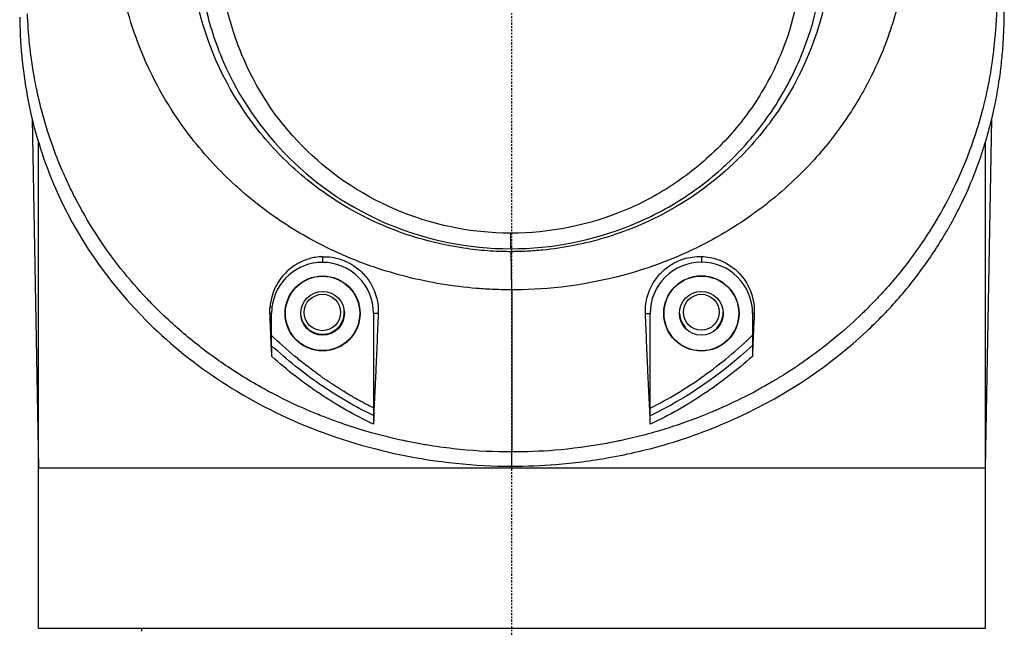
# Model space of a CAD drawing. Header units: millimetres. Extents: x 0 to 3390, y 0 to 1680.
# Tile 48 of 194: x 507 to 575, y 1146 to 1188. Entities that reach past the tile are written whole.
import ezdxf

# ---------------------------------------------------------------- set-up
doc = ezdxf.new("R2010")
doc.units = ezdxf.units.MM
doc.header["$LTSCALE"] = 0.2
doc.linetypes.add('CENTER2', pattern=[1.125, 0.75, -0.125, 0.125, -0.125])
doc.layers.add('02_Center Line', color=1, linetype='CENTER2')

# ---------------------------------------------------------------- blocks, each defined once
blk = doc.blocks.new('A$C15ab5bb0')
for p, q in [((20.648, 772.651), (20.648, 772.651)), ((-20.602, 772.101), (-20.602, 772.101)), ((18.806, 771.388), (18.804, 771.388)), ((20.249, 771.388), (20.248, 771.388)), ((18.372, 770.276), (18.369, 770.276)), ((19.822, 770.276), (19.822, 770.276)), ((16.679, 767.139), (16.678, 767.139)), ((-18.161, 766.901), (-18.161, 766.901)), ((18.045, 766.898), (18.045, 766.898)), ((-32.935, 766.048), (-32.5, 742.1)), ((15.851, 765.983), (15.851, 765.984)), ((32.5, 742.1), (32.934, 766.026)), ((-32.5, 731.1), (-32.5, 764.451)), ((14.677, 764.601), (14.676, 764.601)), ((32.5, 731.1), (32.5, 764.431)), ((15.436, 763.632), (15.436, 763.633)), ((14.247, 762.501), (14.246, 762.501)), ((14.794, 763.001), (14.795, 763.001)), ((9.394, 760.551), (9.394, 760.551)), ((-0.076, 757.136), (-0.076, 758.202)), ((-12.997, 756.589), (-12.997, 756.2)), ((-0.001, 754.317), (-0.058, 756.935)), ((13.004, 756.607), (13.004, 756.218)), ((-16.602, 753.149), (-16.471, 753.132)), ((-16.601, 753.155), (-16.47, 753.138)), ((-16.47, 753.138), (-16.471, 753.132)), ((-16.498, 752.7), (-16.61, 752.7)), ((-16.498, 751.187), (-16.498, 752.7)), ((-9.179, 752.7), (-9.497, 752.7)), ((-9.497, 752.7), (-9.497, 746.213)), ((9.167, 752.7), (9.486, 752.7)), ((9.486, 746.206), (9.486, 752.7)), ((16.521, 752.7), (16.521, 751.206)), ((16.632, 752.7), (16.521, 752.7)), ((-32.5, 742.1), (32.5, 742.1)), ((-32.5, 731.1), (32.5, 731.1)), ((-25.393, 730.9), (-25.393, 731.1))]:
    blk.add_line(p, q)
for centre, radius in [((-12.997, 752.7), 2.571), ((-12.997, 752.7), 2.55), ((13.003, 752.7), 2.584), ((13.003, 752.7), 2.563), ((-12.998, 752.7), 1.5), ((-13.007, 752.765), 1.25), ((13.003, 752.7), 1.5), ((13.001, 752.783), 1.229)]:
    blk.add_circle(centre, radius)
for centre, radius, start, end in [((-12.997, 752.7), 3.5, 90.00028, 172.80733), ((-12.997, 752.7), 3.5, 0.00038, 89.99962), ((13.003, 752.7), 3.518, 89.99578, 179.99969), ((13.003, 752.7), 3.518, 0.00035, 89.99512), ((-12.997, 752.7), 3.5, 172.8983, 179.99982), ((-13.007, 752.765), 1.5, 189.22975, 6.72969), ((13.001, 752.783), 1.5, 183.47592, 224.31863), ((13.001, 752.783), 1.5, 314.31863, 0.30917)]:
    blk.add_arc(centre, radius, start, end)
for centre, major_axis, ratio, start_param, end_param in [((0.023, 827.332), (-0.003, 104.002), 0.000342, 2.349074, 2.513302), ((-15.215, 749.8), (0, 1), 0.736101, 0.806472, 0.807097), ((0.019, 827.332), (0.059, 104.003), 0.00053, 3.753779, 3.769884)]:
    blk.add_ellipse(centre, major_axis=major_axis, ratio=ratio, start_param=start_param, end_param=end_param)
for points, knots in [([(0.003, 808.886), (4.731, 808.886), (9.518, 807.857), (13.886, 805.85), (13.899, 805.845), (13.911, 805.839), (13.923, 805.833), (16.094, 804.833), (18.141, 803.601), (20.027, 802.179), (20.975, 801.463), (21.882, 800.7), (22.744, 799.892), (23.175, 799.489), (23.595, 799.074), (24.003, 798.649), (24.207, 798.437), (24.407, 798.222), (24.605, 798.004), (24.704, 797.896), (24.802, 797.786), (24.9, 797.676), (24.997, 797.566), (25.057, 797.498), (25.189, 797.344), (25.227, 797.301), (25.265, 797.257), (25.302, 797.213), (27.059, 795.152), (28.365, 793.114), (29.351, 791.26), (29.522, 790.939), (29.683, 790.622), (29.836, 790.312), (30.361, 789.243), (30.781, 788.244), (31.124, 787.333), (31.295, 786.877), (31.446, 786.443), (31.582, 786.033), (31.649, 785.828), (31.713, 785.628), (31.772, 785.435), (31.802, 785.338), (31.831, 785.243), (31.859, 785.15), (31.873, 785.103), (31.887, 785.056), (31.9, 785.01), (31.914, 784.964), (31.915, 784.961), (31.941, 784.873), (31.972, 784.765), (32.002, 784.658), (32.032, 784.552), (32.194, 783.97), (32.327, 783.432), (32.439, 782.94), (32.505, 782.65), (32.563, 782.375), (32.615, 782.118), (32.641, 781.989), (32.665, 781.864), (32.688, 781.744), (32.711, 781.623), (32.723, 781.559), (32.752, 781.395), (32.777, 781.259), (32.8, 781.126), (32.821, 780.996), (32.852, 780.812), (32.881, 780.634), (32.907, 780.461), (32.952, 780.167), (32.986, 779.925), (33.024, 779.629), (33.043, 779.48), (33.062, 779.33), (33.079, 779.185), (33.087, 779.113), (33.095, 779.039), (33.103, 778.965), (33.111, 778.891), (33.121, 778.787), (33.126, 778.742), (33.143, 778.562), (33.183, 778.07), (33.197, 777.861), (33.206, 777.735), (33.215, 777.586), (33.225, 777.405), (33.231, 777.285), (33.237, 777.152), (33.244, 777.001), (33.252, 776.812), (33.257, 776.651), (33.261, 776.515), (33.264, 776.446), (33.265, 776.384), (33.267, 776.328), (33.269, 776.271), (33.269, 776.252), (33.271, 776.176), (33.275, 776.046), (33.278, 775.92), (33.281, 775.798), (33.291, 775.356), (33.297, 774.973), (33.296, 774.686), (33.295, 774.592), (33.294, 774.477), (33.292, 774.359), (33.29, 774.247), (33.288, 774.133), (33.285, 774.033), (33.28, 773.827), (33.272, 773.588), (33.264, 773.387), (33.256, 773.186), (33.246, 772.979), (33.234, 772.763), (33.227, 772.656), (33.221, 772.546), (33.213, 772.435), (33.206, 772.323), (33.196, 772.185), (33.189, 772.095), (33.179, 771.959), (33.168, 771.819), (33.155, 771.677), (33.102, 771.078), (33.028, 770.431), (32.924, 769.738), (32.859, 769.31), (32.783, 768.864), (32.692, 768.401), (32.646, 768.17), (32.597, 767.934), (32.544, 767.694), (32.517, 767.574), (32.489, 767.453), (32.461, 767.331), (32.432, 767.209), (32.396, 767.061), (32.371, 766.962), (32.333, 766.808), (32.293, 766.653), (32.252, 766.497), (32.078, 765.847), (31.878, 765.185), (31.645, 764.51), (31.501, 764.092), (31.345, 763.67), (31.175, 763.244), (31.091, 763.03), (31.003, 762.816), (30.911, 762.601), (30.819, 762.386), (30.715, 762.149), (30.626, 761.953), (30.561, 761.809), (30.494, 761.665), (30.426, 761.522), (29.749, 760.094), (28.933, 758.672), (27.96, 757.274), (27.424, 756.505), (26.841, 755.744), (26.206, 754.995), (25.889, 754.62), (25.559, 754.248), (25.215, 753.88), (25.043, 753.696), (24.868, 753.513), (24.69, 753.331), (24.512, 753.149), (24.3, 752.938), (24.145, 752.787), (24.047, 752.691), (23.946, 752.595), (23.844, 752.497), (23.301, 751.982), (22.701, 751.45), (22.037, 750.908), (21.642, 750.586), (21.224, 750.26), (20.781, 749.933), (20.559, 749.77), (20.332, 749.606), (20.097, 749.442), (19.98, 749.36), (19.861, 749.278), (19.741, 749.196), (19.681, 749.155), (19.62, 749.114), (19.559, 749.073), (19.498, 749.032), (19.407, 748.971), (19.374, 748.95), (19.115, 748.779), (18.763, 748.55), (18.308, 748.273), (18.08, 748.134), (17.827, 747.983), (17.546, 747.822), (17.265, 747.661), (16.925, 747.473), (16.618, 747.308), (16.002, 746.98), (15.439, 746.704), (14.938, 746.471), (14.688, 746.355), (14.453, 746.249), (14.234, 746.153), (14.125, 746.106), (14.02, 746.06), (13.919, 746.017), (13.869, 745.996), (13.819, 745.975), (13.771, 745.955), (13.723, 745.934), (13.704, 745.926), (13.63, 745.895), (13.488, 745.836), (13.346, 745.779), (13.206, 745.723), (12.158, 745.303), (11.14, 744.956), (10.169, 744.667), (9.619, 744.503), (9.083, 744.358), (8.564, 744.23), (8.305, 744.166), (8.051, 744.106), (7.8, 744.05), (7.675, 744.022), (7.552, 743.995), (7.429, 743.969), (7.306, 743.943), (7.214, 743.924), (7.064, 743.894), (6.88, 743.857), (6.695, 743.821), (6.511, 743.787), (5.313, 743.566), (4.118, 743.409), (2.94, 743.313), (1.947, 743.231), (0.966, 743.203), (0.004, 743.194)], [0.0000001, 0.0000001, 0.0000001, 0.0000001, 0.125, 0.125, 0.125, 0.1253503, 0.1253503, 0.1253503, 0.1875, 0.1875, 0.1875, 0.21875, 0.21875, 0.21875, 0.234375, 0.234375, 0.234375, 0.2421875, 0.2421875, 0.2421875, 0.2460937, 0.2460937, 0.2460937, 0.25, 0.25, 0.25, 0.2511149, 0.2511149, 0.2511149, 0.3034243, 0.3034243, 0.3034243, 0.3125, 0.3125, 0.3125, 0.34375, 0.34375, 0.34375, 0.359375, 0.359375, 0.359375, 0.3671875, 0.3671875, 0.3671875, 0.3710937, 0.3710937, 0.3710937, 0.3730469, 0.3730469, 0.3730469, 0.375, 0.375, 0.375, 0.3773995, 0.3773995, 0.3773995, 0.390625, 0.390625, 0.390625, 0.3984375, 0.3984375, 0.3984375, 0.4023437, 0.4023437, 0.4023437, 0.40625, 0.40625, 0.40625, 0.409484, 0.409484, 0.409484, 0.4140625, 0.4140625, 0.4140625, 0.421875, 0.421875, 0.421875, 0.4257812, 0.4257812, 0.4257812, 0.4277344, 0.4277344, 0.4277344, 0.4296875, 0.4296875, 0.4296875, 0.4375, 0.4375, 0.4375, 0.4422156, 0.4422156, 0.4422156, 0.4453125, 0.4453125, 0.4453125, 0.4492187, 0.4492187, 0.4492187, 0.4511719, 0.4511719, 0.4511719, 0.453125, 0.453125, 0.453125, 0.4564958, 0.4564958, 0.4564958, 0.46875, 0.46875, 0.46875, 0.4727702, 0.4727702, 0.4727702, 0.4765625, 0.4765625, 0.4765625, 0.484375, 0.484375, 0.484375, 0.4921875, 0.4921875, 0.4921875, 0.4960937, 0.4960937, 0.4960937, 0.5, 0.5, 0.5, 0.5059836, 0.5059836, 0.5059836, 0.53125, 0.53125, 0.53125, 0.546875, 0.546875, 0.546875, 0.5546875, 0.5546875, 0.5546875, 0.5585937, 0.5585937, 0.5585937, 0.5625, 0.5625, 0.5625, 0.5685376, 0.5685376, 0.5685376, 0.59375, 0.59375, 0.59375, 0.609375, 0.609375, 0.609375, 0.6171875, 0.6171875, 0.6171875, 0.625, 0.625, 0.625, 0.6307049, 0.6307049, 0.6307049, 0.6875, 0.6875, 0.6875, 0.71875, 0.71875, 0.71875, 0.734375, 0.734375, 0.734375, 0.7421875, 0.7421875, 0.7421875, 0.75, 0.75, 0.75, 0.7549609, 0.7549609, 0.7549609, 0.78125, 0.78125, 0.78125, 0.796875, 0.796875, 0.796875, 0.8046875, 0.8046875, 0.8046875, 0.8085937, 0.8085937, 0.8085937, 0.8105469, 0.8105469, 0.8105469, 0.8125, 0.8125, 0.8125, 0.828125, 0.828125, 0.828125, 0.8359375, 0.8359375, 0.8359375, 0.84375, 0.84375, 0.84375, 0.859375, 0.859375, 0.859375, 0.8671875, 0.8671875, 0.8671875, 0.8710937, 0.8710937, 0.8710937, 0.8730469, 0.8730469, 0.8730469, 0.875, 0.875, 0.875, 0.8787021, 0.8787021, 0.8787021, 0.90625, 0.90625, 0.90625, 0.921875, 0.921875, 0.921875, 0.9296875, 0.9296875, 0.9296875, 0.9335937, 0.9335937, 0.9335937, 0.9375, 0.9375, 0.9375, 0.9423203, 0.9423203, 0.9423203, 0.9736147, 0.9736147, 0.9736147, 0.9999996, 0.9999996, 0.9999996, 0.9999996]), ([(-0.076, 797.531), (2.427, 797.534), (4.938, 797.046), (8.443, 795.671), (9.57, 795.106), (11.162, 794.116), (12.194, 793.406), (13.622, 792.212), (16.191, 789.614), (19.039, 784.94), (20.364, 777.849), (19.215, 771.706), (16.874, 767.189), (14.362, 764.083), (11.281, 761.528), (8.933, 760.265), (5.252, 758.729), (2.588, 758.205), (-0.076, 758.202)], [0, 0, 0, 0, 0.121417, 0.121417, 0.182126, 0.182126, 0.21248, 0.242835, 0.273189, 0.388556, 0.503923, 0.61929, 0.684828, 0.747863, 0.810897, 0.873931, 0.873931, 1, 1, 1, 1]), ([(-0.076, 757.136), (2.735, 757.132), (5.543, 757.688), (8.144, 758.737), (9.444, 759.261), (10.693, 759.914), (11.862, 760.681), (13.031, 761.448), (14.12, 762.33), (15.117, 763.312), (16.115, 764.295), (17.021, 765.378), (17.807, 766.539), (18.625, 767.745), (19.315, 769.035), (19.865, 770.379), (20.834, 772.744), (21.372, 775.277), (21.432, 777.835), (21.491, 780.392), (21.071, 782.975), (20.207, 785.4), (19.342, 787.824), (18.033, 790.091), (16.357, 792.052), (15.916, 792.569), (15.45, 793.064), (14.953, 793.535), (14.688, 793.786), (14.414, 794.031), (14.133, 794.268)], [0, 0, 0, 0, 0.163017, 0.163017, 0.163017, 0.244525, 0.244525, 0.244525, 0.326033, 0.326033, 0.326033, 0.407542, 0.407542, 0.407542, 0.492288, 0.492288, 0.492288, 0.641466, 0.641466, 0.641466, 0.790644, 0.790644, 0.790644, 0.939823, 0.939823, 0.939823, 0.979073, 0.979073, 0.979073, 1, 1, 1, 1]), ([(-15.088, 793.518), (-18.331, 790.414), (-21.148, 785.006), (-21.681, 777.826), (-21.184, 773.803), (-19.526, 768.646), (-15.61, 762.952), (-8.601, 758.282), (-2.979, 757.137), (-0.076, 757.136)], [0, 0, 0, 0, 0.264213, 0.344715, 0.425217, 0.50572, 0.666724, 0.827729, 1, 1, 1, 1]), ([(-0.076, 758.202), (-2.83, 758.204), (-8.142, 759.32), (-14.773, 763.849), (-18.293, 769.217), (-19.775, 774.059), (-20.15, 777.841), (-19.509, 784.437), (-16.789, 789.369), (-13.733, 792.162)], [0, 0, 0, 0, 0.172271, 0.333276, 0.49428, 0.574783, 0.655285, 0.735787, 1, 1, 1, 1]), ([(-0.058, 756.935), (-0.116, 756.935), (-0.124, 756.935), (-0.191, 756.935), (-0.224, 756.935), (-0.326, 756.936), (-0.394, 756.937), (-0.597, 756.94), (-0.732, 756.944), (-1.138, 756.958), (-1.409, 756.973), (-2.219, 757.032), (-2.758, 757.092), (-4.366, 757.328), (-5.426, 757.563), (-8.586, 758.506), (-10.536, 759.419), (-13.519, 761.387), (-14.634, 762.293), (-16.668, 764.302), (-17.586, 765.403), (-20.163, 769.202), (-21.16, 771.902), (-21.961, 775.762), (-22.113, 777.218), (-22.113, 778.675)], [-2.883886, -2.883886, -2.883886, -2.883886, -2.876396, -2.876396, -2.868629, -2.868629, -2.853095, -2.853095, -2.822027, -2.822027, -2.759888, -2.759888, -2.635631, -2.635631, -2.387201, -2.387201, -1.879049, -1.879049, -1.53884, -1.53884, -1.198629, -1.198629, -0.443216, -0.443216, 0, 0, 0, 0]), ([(21.998, 778.675), (21.998, 778.617), (21.998, 778.61), (21.998, 778.544), (21.998, 778.511), (21.997, 778.411), (21.996, 778.344), (21.992, 778.143), (21.988, 778.01), (21.973, 777.609), (21.958, 777.342), (21.897, 776.543), (21.837, 776.011), (21.596, 774.424), (21.356, 773.379), (20.412, 770.314), (19.481, 768.364), (17.468, 765.4), (16.552, 764.301), (14.064, 761.844), (11.77, 759.971), (7.075, 758.059), (5.681, 757.643), (3.549, 757.222), (2.831, 757.115), (1.75, 757.008), (1.388, 756.981), (0.845, 756.954), (0.664, 756.947), (0.393, 756.94), (0.302, 756.938), (0.166, 756.936), (0.121, 756.936), (0.032, 756.935), (0.021, 756.935), (-0.058, 756.935)], [-9.193173, -9.193173, -9.193173, -9.193173, -9.161321, -9.161321, -9.128463, -9.128463, -9.062747, -9.062747, -8.931321, -8.931321, -8.668468, -8.668468, -8.142716, -8.142716, -7.091174, -7.091174, -4.99266, -4.99266, -3.608337, -3.608337, -1.601436, -1.601436, -0.800501, -0.800501, -0.399952, -0.399952, -0.199641, -0.199641, -0.099489, -0.099489, -0.04942, -0.04942, -0.024389, -0.024389, -0.000259, -0.000259, -0.000259, -0.000259]), ([(-0.001, 754.317), (-0.019, 754.317), (-0.045, 754.317), (-0.102, 754.317), (-0.127, 754.317), (-0.203, 754.317), (-0.253, 754.318), (-0.405, 754.319), (-0.506, 754.321), (-0.809, 754.327), (-1.011, 754.333), (-1.616, 754.358), (-2.019, 754.382), (-3.226, 754.481), (-4.028, 754.579), (-6.411, 754.972), (-7.972, 755.364), (-10.499, 756.231), (-11.486, 756.634), (-13.727, 757.703), (-14.955, 758.411), (-16.785, 759.666), (-17.428, 760.152), (-18.356, 760.92), (-18.658, 761.183), (-20.064, 762.461), (-21.083, 763.56), (-22.341, 765.18), (-22.669, 765.633), (-24.081, 767.721), (-24.984, 769.461), (-26.02, 772.195), (-26.311, 773.126), (-26.783, 775.016), (-26.963, 775.974), (-27.087, 776.94)], [0, 0, 0, 0, 0.005693, 0.005693, 0.010345, 0.010345, 0.019647, 0.019647, 0.038252, 0.038252, 0.075468, 0.075468, 0.149756, 0.149756, 0.298041, 0.298041, 0.593764, 0.593764, 0.790619, 0.790619, 1.053199, 1.053199, 1.203349, 1.203349, 1.278016, 1.278016, 1.558633, 1.558633, 1.664004, 1.664004, 2.034087, 2.034087, 2.219517, 2.219517, 2.405336, 2.405336, 2.405336, 2.405336]), ([(27.091, 776.977), (27.087, 776.945), (27.081, 776.903), (27.069, 776.81), (27.064, 776.769), (27.046, 776.644), (27.035, 776.561), (26.998, 776.311), (26.972, 776.145), (26.889, 775.649), (26.826, 775.319), (26.619, 774.333), (26.455, 773.681), (26.137, 772.607), (25.998, 772.181), (25.648, 771.196), (25.427, 770.641), (24.867, 769.363), (24.512, 768.649), (23.605, 767.022), (23.027, 766.125), (22.033, 764.774), (21.654, 764.296), (20.806, 763.3), (20.331, 762.787), (19.271, 761.729), (18.679, 761.19), (17.753, 760.421), (17.437, 760.171), (16.512, 759.472), (15.889, 759.041), (14.126, 757.929), (12.951, 757.304), (11.275, 756.562), (10.812, 756.372), (9.526, 755.883), (8.692, 755.61), (4.622, 754.483), (1.827, 754.317), (-0.001, 754.317)], [0.000001, 0.000001, 0.000001, 0.000001, 0.009888, 0.009888, 0.017988, 0.017988, 0.034185, 0.034185, 0.066578, 0.066578, 0.131264, 0.131264, 0.260435, 0.260435, 0.346463, 0.346463, 0.461051, 0.461051, 0.613722, 0.613722, 0.817174, 0.817174, 0.933238, 0.933238, 1.065791, 1.065791, 1.217139, 1.217139, 1.293192, 1.293192, 1.435694, 1.435694, 1.685053, 1.685053, 1.778495, 1.778495, 1.942057, 1.942057, 2.564861, 2.564861, 2.564861, 2.564861]), ([(0.003, 742.217), (1.007, 742.23), (2.011, 742.26), (3.007, 742.338), (4.239, 742.436), (5.459, 742.592), (6.659, 742.806), (8.049, 743.053), (9.409, 743.376), (10.727, 743.769), (11.678, 744.053), (12.605, 744.371), (13.505, 744.721), (14.199, 744.991), (14.876, 745.279), (15.535, 745.584), (18.958, 747.165), (21.909, 749.196), (24.338, 751.463), (25.137, 752.209), (25.881, 752.981), (26.572, 753.775), (27.27, 754.576), (27.913, 755.4), (28.504, 756.243), (28.8, 756.664), (29.082, 757.09), (29.352, 757.521), (29.486, 757.736), (29.618, 757.952), (29.746, 758.169), (29.81, 758.278), (29.873, 758.387), (29.936, 758.496), (29.967, 758.55), (29.998, 758.605), (30.029, 758.659), (30.06, 758.714), (30.072, 758.735), (30.121, 758.824), (30.441, 759.4), (30.715, 759.938), (30.952, 760.435), (31.296, 761.156), (31.562, 761.791), (31.773, 762.333), (31.952, 762.79), (32.091, 763.18), (32.201, 763.502), (32.256, 763.663), (32.303, 763.807), (32.344, 763.933), (32.365, 763.996), (32.383, 764.055), (32.4, 764.109), (32.409, 764.137), (32.417, 764.163), (32.425, 764.188), (32.429, 764.2), (32.43, 764.204), (32.432, 764.211), (32.435, 764.219), (32.438, 764.23), (32.447, 764.259), (32.563, 764.631), (32.67, 765.005), (32.77, 765.381), (32.921, 765.946), (33.054, 766.515), (33.17, 767.088), (33.267, 767.566), (33.352, 768.046), (33.426, 768.53), (33.463, 768.772), (33.498, 769.015), (33.529, 769.259), (33.545, 769.381), (33.56, 769.503), (33.574, 769.625), (33.581, 769.687), (33.588, 769.748), (33.595, 769.809), (33.602, 769.871), (33.604, 769.896), (33.615, 769.994), (33.636, 770.195), (33.654, 770.388), (33.67, 770.571), (33.715, 771.098), (33.742, 771.55), (33.759, 771.926), (33.771, 772.18), (33.778, 772.399), (33.783, 772.581), (33.786, 772.672), (33.788, 772.754), (33.79, 772.827), (33.791, 772.864), (33.791, 772.898), (33.792, 772.93), (33.792, 772.962), (33.793, 772.967), (33.794, 773.018), (33.795, 773.109), (33.796, 773.208), (33.797, 773.314), (33.798, 773.445), (33.797, 773.587), (33.797, 773.741), (33.796, 773.881), (33.794, 774.031), (33.792, 774.191), (33.79, 774.352), (33.788, 774.487), (33.785, 774.705), (33.785, 774.738), (33.784, 774.771), (33.784, 774.803), (33.774, 775.521), (33.769, 776.08), (33.759, 776.429), (33.758, 776.48), (33.757, 776.526), (33.754, 776.567)], [0.0000008, 0.0000008, 0.0000008, 0.0000008, 0.0454514, 0.0454514, 0.0454514, 0.1016415, 0.1016415, 0.1016415, 0.1668041, 0.1668041, 0.1668041, 0.2137784, 0.2137784, 0.2137784, 0.25, 0.25, 0.25, 0.4381191, 0.4381191, 0.4381191, 0.5, 0.5, 0.5, 0.5625, 0.5625, 0.5625, 0.59375, 0.59375, 0.59375, 0.609375, 0.609375, 0.609375, 0.6171875, 0.6171875, 0.6171875, 0.6210938, 0.6210938, 0.6210938, 0.625, 0.625, 0.625, 0.6504821, 0.6504821, 0.6504821, 0.6875, 0.6875, 0.6875, 0.71875, 0.71875, 0.71875, 0.734375, 0.734375, 0.734375, 0.7421875, 0.7421875, 0.7421875, 0.7460938, 0.7460938, 0.7460938, 0.7480469, 0.7480469, 0.7480469, 0.75, 0.75, 0.75, 0.7749656, 0.7749656, 0.7749656, 0.8125, 0.8125, 0.8125, 0.84375, 0.84375, 0.84375, 0.859375, 0.859375, 0.859375, 0.8671875, 0.8671875, 0.8671875, 0.8710938, 0.8710938, 0.8710938, 0.875, 0.875, 0.875, 0.8830858, 0.8830858, 0.8830858, 0.90625, 0.90625, 0.90625, 0.921875, 0.921875, 0.921875, 0.9296875, 0.9296875, 0.9296875, 0.9335938, 0.9335938, 0.9335938, 0.9375, 0.9375, 0.9375, 0.9444937, 0.9444937, 0.9444937, 0.953125, 0.953125, 0.953125, 0.9609375, 0.9609375, 0.9609375, 0.96875, 0.96875, 0.96875, 0.9699349, 0.9699349, 0.9699349, 0.9961893, 0.9961893, 0.9961893, 1, 1, 1, 1]), ([(0.004, 743.194), (-1.164, 743.191), (-2.362, 743.249), (-3.575, 743.371), (-4.182, 743.432), (-4.793, 743.508), (-5.405, 743.602), (-5.711, 743.648), (-6.018, 743.699), (-6.325, 743.754), (-6.479, 743.782), (-6.632, 743.81), (-6.786, 743.84), (-6.94, 743.87), (-7.125, 743.907), (-7.247, 743.932), (-7.329, 743.949), (-7.413, 743.967), (-7.497, 743.985), (-8.401, 744.179), (-9.377, 744.425), (-10.41, 744.741), (-10.974, 744.913), (-11.554, 745.106), (-12.148, 745.321), (-12.445, 745.429), (-12.746, 745.543), (-13.049, 745.662), (-13.352, 745.782), (-13.702, 745.926), (-13.966, 746.039), (-14.102, 746.098), (-14.238, 746.157), (-14.373, 746.216), (-15.286, 746.621), (-16.168, 747.059), (-17.017, 747.526), (-17.504, 747.794), (-17.98, 748.072), (-18.445, 748.358), (-18.91, 748.645), (-19.402, 748.966), (-19.807, 749.243), (-20.616, 749.799), (-21.43, 750.408), (-22.235, 751.075), (-22.637, 751.409), (-23.037, 751.757), (-23.434, 752.12), (-23.83, 752.483), (-24.24, 752.878), (-24.61, 753.254), (-24.746, 753.392), (-24.88, 753.531), (-25.013, 753.67), (-26.319, 755.045), (-27.44, 756.473), (-28.396, 757.924), (-28.922, 758.723), (-29.398, 759.53), (-29.828, 760.34), (-30.043, 760.745), (-30.246, 761.151), (-30.439, 761.558), (-30.535, 761.761), (-30.628, 761.965), (-30.718, 762.169), (-30.809, 762.372), (-30.886, 762.55), (-30.982, 762.78), (-31.064, 762.977), (-31.143, 763.173), (-31.22, 763.367), (-31.499, 764.08), (-31.74, 764.778), (-31.949, 765.457), (-32.081, 765.889), (-32.201, 766.315), (-32.308, 766.732), (-32.362, 766.941), (-32.413, 767.147), (-32.461, 767.352), (-32.485, 767.455), (-32.509, 767.557), (-32.531, 767.658), (-32.554, 767.76), (-32.569, 767.828), (-32.597, 767.961), (-32.648, 768.2), (-32.695, 768.435), (-32.738, 768.666), (-33.079, 770.485), (-33.198, 772.019), (-33.253, 773.253)], [0.0000009, 0.0000009, 0.0000009, 0.0000009, 0.0625, 0.0625, 0.0625, 0.09375, 0.09375, 0.09375, 0.109375, 0.109375, 0.109375, 0.1171875, 0.1171875, 0.1171875, 0.125, 0.125, 0.125, 0.1303083, 0.1303083, 0.1303083, 0.1875, 0.1875, 0.1875, 0.21875, 0.21875, 0.21875, 0.234375, 0.234375, 0.234375, 0.25, 0.25, 0.25, 0.2580356, 0.2580356, 0.2580356, 0.3125, 0.3125, 0.3125, 0.34375, 0.34375, 0.34375, 0.375, 0.375, 0.375, 0.4375, 0.4375, 0.4375, 0.46875, 0.46875, 0.46875, 0.5, 0.5, 0.5, 0.5115087, 0.5115087, 0.5115087, 0.625, 0.625, 0.625, 0.6875, 0.6875, 0.6875, 0.71875, 0.71875, 0.71875, 0.734375, 0.734375, 0.734375, 0.75, 0.75, 0.75, 0.7634031, 0.7634031, 0.7634031, 0.8125, 0.8125, 0.8125, 0.84375, 0.84375, 0.84375, 0.859375, 0.859375, 0.859375, 0.8671875, 0.8671875, 0.8671875, 0.875, 0.875, 0.875, 0.8890566, 0.8890566, 0.8890566, 1, 1, 1, 1]), ([(-33.786, 772.848), (-33.786, 772.843), (-33.786, 772.838), (-33.786, 772.833), (-33.745, 770.898), (-33.554, 769.068), (-33.207, 767.291), (-33.206, 767.285), (-33.205, 767.279), (-33.204, 767.274), (-32.856, 765.498), (-32.346, 763.773), (-31.664, 762.077), (-31.663, 762.074), (-31.662, 762.072), (-31.661, 762.069), (-30.294, 758.668), (-28.236, 755.43), (-25.411, 752.525), (-22.586, 749.618), (-18.968, 747.042), (-14.619, 745.182), (-10.268, 743.322), (-5.159, 742.219), (0.003, 742.217)], [0.0000178, 0.0000178, 0.0000178, 0.0000178, 0.0003281, 0.0003281, 0.0003281, 0.125, 0.125, 0.125, 0.1254001, 0.1254001, 0.1254001, 0.25, 0.25, 0.25, 0.2501813, 0.2501813, 0.2501813, 0.5, 0.5, 0.5, 0.7499352, 0.7499352, 0.7499352, 0.9999996, 0.9999996, 0.9999996, 0.9999996]), ([(-12.997, 756.589), (-13.329, 756.58), (-13.634, 756.528), (-14.146, 756.383), (-14.367, 756.294), (-14.943, 756.004), (-15.263, 755.762), (-15.838, 755.183), (-16.088, 754.82), (-16.446, 754.044), (-16.565, 753.615), (-16.602, 753.152)], [0.0000017, 0.0000017, 0.0000017, 0.0000017, 0.1245329, 0.1245329, 0.2349839, 0.2349839, 0.440337, 0.440337, 0.6792979, 0.6792979, 0.9099413, 0.9099413, 0.9099413, 0.9099413]), ([(-12.997, 756.589), (-12.796, 756.594), (-12.582, 756.584), (-12.176, 756.524), (-11.989, 756.482), (-11.713, 756.396), (-11.626, 756.365), (-11.474, 756.305), (-11.409, 756.278), (-11.277, 756.217), (-11.21, 756.183), (-11.042, 756.092), (-10.943, 756.033), (-10.59, 755.799), (-10.365, 755.603), (-9.964, 755.169), (-9.794, 754.93), (-9.456, 754.329), (-9.325, 753.958), (-9.189, 753.294), (-9.167, 752.99), (-9.179, 752.7)], [-0.7270503, -0.7270503, -0.7270503, -0.7270503, -0.6507982, -0.6507982, -0.5885557, -0.5885557, -0.5600094, -0.5600094, -0.538596, -0.538596, -0.5158414, -0.5158414, -0.4806916, -0.4806916, -0.3866076, -0.3866076, -0.285261, -0.285261, -0.13218, -0.13218, -0.0000029, -0.0000029, -0.0000029, -0.0000029]), ([(9.167, 752.7), (9.156, 752.992), (9.178, 753.296), (9.314, 753.963), (9.445, 754.336), (9.785, 754.94), (9.955, 755.18), (10.358, 755.616), (10.585, 755.813), (10.938, 756.048), (11.038, 756.108), (11.207, 756.199), (11.275, 756.233), (11.408, 756.294), (11.472, 756.322), (11.625, 756.382), (11.712, 756.413), (11.99, 756.5), (12.179, 756.541), (12.586, 756.602), (12.801, 756.613), (13.004, 756.607)], [-0.7248689, -0.7248689, -0.7248689, -0.7248689, -0.5933399, -0.5933399, -0.4406107, -0.4406107, -0.3395061, -0.3395061, -0.2457184, -0.2457184, -0.2106669, -0.2106669, -0.1879744, -0.1879744, -0.1666172, -0.1666172, -0.1381404, -0.1381404, -0.0760167, -0.0760167, -0.0000018, -0.0000018, -0.0000018, -0.0000018]), ([(13.004, 756.607), (13.42, 756.596), (13.795, 756.517), (14.405, 756.306), (14.663, 756.178), (15.318, 755.764), (15.669, 755.421), (16.169, 754.719), (16.35, 754.356), (16.587, 753.582), (16.652, 753.156), (16.632, 752.7)], [-0.9876429, -0.9876429, -0.9876429, -0.9876429, -0.8308322, -0.8308322, -0.692344, -0.692344, -0.4341314, -0.4341314, -0.2140416, -0.2140416, -0.000005, -0.000005, -0.000005, -0.000005]), ([(-16.61, 752.7), (-16.613, 752.776), (-16.614, 752.851), (-16.611, 753), (-16.608, 753.075), (-16.602, 753.152)], [-0.07345207, -0.07345207, -0.07345207, -0.07345207, -0.03774432, -0.03774432, -0.00092128, -0.00092128, -0.00092128, -0.00092128]), ([(-16.482, 749.736), (-16.504, 750.23), (-16.526, 750.73), (-16.568, 751.718), (-16.589, 752.207), (-16.61, 752.7)], [0, 0, 0, 0, 0.2410551, 0.2410551, 0.4725717, 0.4725717, 0.4725717, 0.4725717]), ([(-9.179, 752.7), (-9.232, 751.355), (-9.286, 750.055), (-9.397, 747.517), (-9.454, 746.294), (-9.511, 745.113)], [0.000021, 0.000021, 0.000021, 0.000021, 0.611236, 0.611236, 1.222252, 1.222252, 1.222252, 1.222252]), ([(9.5, 745.105), (9.442, 746.288), (9.386, 747.512), (9.275, 750.053), (9.221, 751.354), (9.167, 752.7)], [0, 0, 0, 0, 0.610122, 0.610122, 1.220473, 1.220473, 1.220473, 1.220473]), ([(16.632, 752.7), (16.612, 752.206), (16.591, 751.717), (16.548, 750.734), (16.527, 750.242), (16.505, 749.754)], [0.0000358, 0.0000358, 0.0000358, 0.0000358, 0.2319062, 0.2319062, 0.4696855, 0.4696855, 0.4696855, 0.4696855]), ([(-16.493, 750.484), (-16.493, 750.524), (-16.494, 750.563), (-16.496, 750.778), (-16.498, 750.999), (-16.498, 751.187)], [-0.60542359, -0.60542359, -0.60542359, -0.60542359, -0.59341585, -0.59341585, -0.53736822, -0.53736822, -0.53736822, -0.53736822]), ([(-9.497, 746.213), (-9.766, 746.346), (-10.059, 746.497), (-10.375, 746.668), (-10.533, 746.754), (-10.696, 746.845), (-10.865, 746.942), (-10.949, 746.99), (-11.035, 747.04), (-11.122, 747.091), (-11.165, 747.117), (-11.209, 747.143), (-11.253, 747.169), (-11.298, 747.196), (-11.38, 747.245), (-11.387, 747.249), (-11.444, 747.284), (-11.627, 747.394), (-11.93, 747.587), (-12.081, 747.683), (-12.262, 747.801), (-12.472, 747.942), (-12.577, 748.012), (-12.689, 748.088), (-12.808, 748.17), (-12.868, 748.212), (-12.929, 748.254), (-12.992, 748.298), (-13.055, 748.343), (-13.143, 748.406), (-13.186, 748.436), (-13.525, 748.679), (-13.836, 748.912), (-14.119, 749.133), (-14.261, 749.243), (-14.396, 749.35), (-14.524, 749.453), (-14.653, 749.557), (-14.747, 749.633), (-14.89, 749.753), (-15.464, 750.23), (-15.999, 750.71), (-16.498, 751.187)], [0.0000002, 0.0000002, 0.0000002, 0.0000002, 0.125, 0.125, 0.125, 0.1875, 0.1875, 0.1875, 0.21875, 0.21875, 0.21875, 0.234375, 0.234375, 0.234375, 0.25, 0.25, 0.25, 0.375, 0.375, 0.375, 0.4375, 0.4375, 0.4375, 0.46875, 0.46875, 0.46875, 0.484375, 0.484375, 0.484375, 0.5, 0.5, 0.5, 0.625, 0.625, 0.625, 0.6875, 0.6875, 0.6875, 0.75, 0.75, 0.75, 0.9999999, 0.9999999, 0.9999999, 0.9999999]), ([(9.486, 746.206), (10.12, 746.518), (10.745, 746.86), (11.363, 747.231), (11.981, 747.603), (12.62, 748.025), (13.193, 748.435), (14.34, 749.257), (15.449, 750.181), (16.521, 751.206)], [0.0000001, 0.0000001, 0.0000001, 0.0000001, 0.25, 0.25, 0.25, 0.5, 0.5, 0.5, 0.9999999, 0.9999999, 0.9999999, 0.9999999]), ([(16.521, 751.206), (16.521, 751.019), (16.52, 750.797), (16.517, 750.582), (16.517, 750.543), (16.516, 750.504)], [-0.17836167, -0.17836167, -0.17836167, -0.17836167, -0.12228853, -0.12228853, -0.11028187, -0.11028187, -0.11028187, -0.11028187]), ([(-9.502, 745.689), (-10.127, 745.987), (-10.744, 746.314), (-11.969, 747.028), (-12.6, 747.431), (-14.328, 748.625), (-15.431, 749.51), (-16.493, 750.484)], [0, 0, 0, 0, 0.25, 0.25, 0.5, 0.5, 0.9999804, 0.9999804, 0.9999804, 0.9999804]), ([(-9.511, 745.113), (-10.782, 745.701), (-12.005, 746.398), (-14.326, 747.949), (-15.435, 748.811), (-16.482, 749.736)], [0.0000243, 0.0000243, 0.0000243, 0.0000243, 0.4201022, 0.4201022, 0.8402492, 0.8402492, 0.8402492, 0.8402492]), ([(16.505, 749.754), (15.455, 748.825), (14.344, 747.96), (12.013, 746.4), (10.781, 745.697), (9.5, 745.105)], [0.000137, 0.000137, 0.000137, 0.000137, 0.4208721, 0.4208721, 0.8437715, 0.8437715, 0.8437715, 0.8437715]), ([(-9.497, 746.213), (-9.497, 746.212), (-9.497, 746.211), (-9.497, 746.066), (-9.498, 745.897), (-9.501, 745.739), (-9.501, 745.714), (-9.502, 745.689)], [-0.15672082, -0.15672082, -0.15672082, -0.15672082, -0.15634071, -0.15634071, -0.11343578, -0.11343578, -0.1053664, -0.1053664, -0.1053664, -0.1053664]), ([(9.491, 745.681), (9.49, 745.707), (9.489, 745.732), (9.487, 745.89), (9.486, 746.059), (9.486, 746.203), (9.486, 746.205), (9.486, 746.206)], [-0.52473894, -0.52473894, -0.52473894, -0.52473894, -0.51668855, -0.51668855, -0.47379242, -0.47379242, -0.47340148, -0.47340148, -0.47340148, -0.47340148])]:
    blk.add_open_spline(points, degree=3, knots=knots)
for points in [[(-33.786, 773.012), (-33.787, 772.957), (-33.786, 772.901), (-33.786, 772.848)], [(16.516, 750.504), (14.31, 748.467), (11.981, 746.873), (9.491, 745.681)], [(-15.036, 749.875), (-15.037, 749.876), (-15.038, 749.877), (-15.039, 749.877)], [(-13.187, 748.438), (-13.186, 748.438), (-13.185, 748.437), (-13.184, 748.437)]]:
    blk.add_open_spline(points, degree=3)
for points, weights in [([(-16.482, 749.736), (-16.487, 750.109), (-16.493, 750.484)], [1.00018794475, 1.00018939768, 1.00018835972]), ([(16.516, 750.504), (16.51, 750.128), (16.505, 749.754)], [1.00024505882, 1.00024657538, 1.00024486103]), ([(-9.502, 745.687), (-9.506, 745.4), (-9.511, 745.113)], [1.00020121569, 1.0001949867, 1.00018704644]), ([(9.5, 745.105), (9.495, 745.392), (9.491, 745.679)], [1.00023394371, 1.00024357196, 1.00025106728])]:
    blk.add_rational_spline(points, weights, degree=2)
at = {"layer": '02_Center Line'}
blk.add_line((0, -6), (0, 881.3), dxfattribs=at)

msp = doc.modelspace()

# ---------------------------------------------------------------- block references
msp.add_blockref('A$C15ab5bb0', (540.982, 415.338))

doc.saveas('drawing.dxf')
